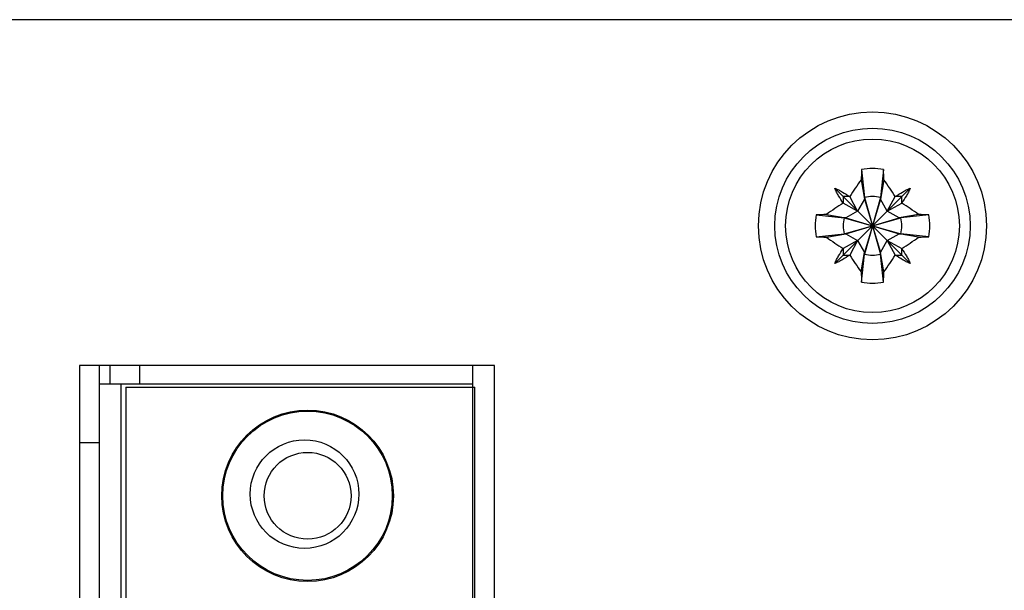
# Model space of a CAD drawing. Header units: millimetres. Extents: x -51 to 286, y -200 to -7.
# Tile 20 of 26: x 22 to 45, y -76 to -63. Entities that reach past the tile are written whole.
import ezdxf

# ---------------------------------------------------------------- set-up
doc = ezdxf.new("R2010")
doc.units = ezdxf.units.MM
doc.header["$MEASUREMENT"] = 0
doc.layers.add('Capa 1', color=7, linetype='Continuous')

# ---------------------------------------------------------------- blocks, each defined once
blk = doc.blocks.new('block 248')
at = {"layer": 'Capa 1', "color": 7, "lineweight": 25, "true_color": 0xffffff}
blk.add_lwpolyline([(42.934, -67.681), (42.289, -67.747)], dxfattribs=at)
blk = doc.blocks.new('block 249')
at = {"layer": 'Capa 1', "color": 7, "lineweight": 25, "true_color": 0xffffff}
blk.add_lwpolyline([(40.346, -68.183), (40.991, -68.117)], dxfattribs=at)
blk = doc.blocks.new('block 251')
at = {"layer": 'Capa 1', "color": 7, "lineweight": 25, "true_color": 0xffffff}
blk.add_lwpolyline([(-13.675, -63.182), (80.74, -63.182)], dxfattribs=at)
blk = doc.blocks.new('block 281')
at = {"layer": 'Capa 1', "color": 7, "lineweight": 25, "true_color": 0xffffff}
blk.add_lwpolyline([(42.314, -67.258), (42.165, -67.258)], dxfattribs=at)
blk = doc.blocks.new('block 282')
at = {"layer": 'Capa 1', "color": 7, "lineweight": 25, "true_color": 0xffffff}
blk.add_lwpolyline([(41.115, -67.258), (40.965, -67.258)], dxfattribs=at)
blk = doc.blocks.new('block 285')
at = {"layer": 'Capa 1', "color": 7, "lineweight": 25, "true_color": 0xffffff}
blk.add_lwpolyline([(42.289, -67.747), (42.252, -67.747)], dxfattribs=at)
blk = doc.blocks.new('block 286')
at = {"layer": 'Capa 1', "color": 7, "lineweight": 25, "true_color": 0xffffff}
blk.add_lwpolyline([(41.028, -67.747), (40.991, -67.747)], dxfattribs=at)
blk = doc.blocks.new('block 295')
at = {"layer": 'Capa 1', "color": 7, "lineweight": 25, "true_color": 0xffffff}
blk.add_lwpolyline([(40.991, -68.117), (41.028, -68.117)], dxfattribs=at)
blk = doc.blocks.new('block 296')
at = {"layer": 'Capa 1', "color": 7, "lineweight": 25, "true_color": 0xffffff}
blk.add_lwpolyline([(42.252, -68.117), (42.289, -68.117)], dxfattribs=at)
blk = doc.blocks.new('block 308')
at = {"layer": 'Capa 1', "color": 7, "lineweight": 25, "true_color": 0xffffff}
blk.add_lwpolyline([(40.965, -68.607), (41.115, -68.607)], dxfattribs=at)
blk = doc.blocks.new('block 309')
at = {"layer": 'Capa 1', "color": 7, "lineweight": 25, "true_color": 0xffffff}
blk.add_lwpolyline([(42.165, -68.607), (42.314, -68.607)], dxfattribs=at)
blk = doc.blocks.new('block 329')
at = {"layer": 'Capa 1', "color": 7, "lineweight": 25, "true_color": 0xffffff}
blk.add_lwpolyline([(23.39, -71.153), (23.39, -138.112)], dxfattribs=at)
blk = doc.blocks.new('block 330')
at = {"layer": 'Capa 1', "color": 7, "lineweight": 25, "true_color": 0xffffff}
blk.add_lwpolyline([(23.84, -71.153), (23.84, -137.613)], dxfattribs=at)
blk = doc.blocks.new('block 362')
at = {"layer": 'Capa 1', "color": 7, "lineweight": 25, "true_color": 0xffffff}
blk.add_lwpolyline([(24.34, -71.573), (24.34, -78.218)], dxfattribs=at)
blk = doc.blocks.new('block 375')
at = {"layer": 'Capa 1', "color": 7, "lineweight": 25, "true_color": 0xffffff}
blk.add_lwpolyline([(24.461, -71.652), (24.461, -78.283)], dxfattribs=at)
blk = doc.blocks.new('block 377')
at = {"layer": 'Capa 1', "color": 7, "lineweight": 25, "true_color": 0xffffff}
blk.add_lwpolyline([(24.77, -71.153), (24.77, -71.573)], dxfattribs=at)
blk = doc.blocks.new('block 414')
at = {"layer": 'Capa 1', "color": 7, "lineweight": 25, "true_color": 0xffffff}
blk.add_lwpolyline([(41.298, -68.274), (41.115, -68.607)], dxfattribs=at)
blk = doc.blocks.new('block 415')
at = {"layer": 'Capa 1', "color": 7, "lineweight": 25, "true_color": 0xffffff}
blk.add_lwpolyline([(41.981, -67.591), (42.165, -67.258)], dxfattribs=at)
blk = doc.blocks.new('block 417')
at = {"layer": 'Capa 1', "color": 7, "lineweight": 25, "true_color": 0xffffff}
blk.add_lwpolyline([(41.455, -67.32), (41.298, -67.591)], dxfattribs=at)
blk = doc.blocks.new('block 418')
at = {"layer": 'Capa 1', "color": 7, "lineweight": 25, "true_color": 0xffffff}
blk.add_lwpolyline([(41.825, -68.545), (41.981, -68.274)], dxfattribs=at)
blk = doc.blocks.new('block 428')
at = {"layer": 'Capa 1', "color": 7, "lineweight": 25, "true_color": 0xffffff}
blk.add_lwpolyline([(42.506, -67.066), (40.774, -68.799)], dxfattribs=at)
blk = doc.blocks.new('block 443')
at = {"layer": 'Capa 1', "color": 7, "lineweight": 25, "true_color": 0xffffff}
blk.add_lwpolyline([(41.298, -67.591), (41.028, -67.747)], dxfattribs=at)
blk = doc.blocks.new('block 444')
at = {"layer": 'Capa 1', "color": 7, "lineweight": 25, "true_color": 0xffffff}
blk.add_lwpolyline([(41.981, -68.274), (42.252, -68.117)], dxfattribs=at)
blk = doc.blocks.new('block 445')
at = {"layer": 'Capa 1', "color": 7, "lineweight": 25, "true_color": 0xffffff}
blk.add_lwpolyline([(41.981, -67.591), (42.314, -67.408)], dxfattribs=at)
blk = doc.blocks.new('block 446')
at = {"layer": 'Capa 1', "color": 7, "lineweight": 25, "true_color": 0xffffff}
blk.add_lwpolyline([(41.298, -68.274), (40.965, -68.457)], dxfattribs=at)
blk = doc.blocks.new('block 447')
at = {"layer": 'Capa 1', "color": 7, "lineweight": 25, "true_color": 0xffffff}
blk.add_lwpolyline([(41.028, -68.117), (42.252, -67.747)], dxfattribs=at)
blk = doc.blocks.new('block 448')
at = {"layer": 'Capa 1', "color": 7, "lineweight": 25, "true_color": 0xffffff}
blk.add_lwpolyline([(40.991, -68.117), (42.289, -67.747)], dxfattribs=at)
blk = doc.blocks.new('block 449')
at = {"layer": 'Capa 1', "color": 7, "lineweight": 25, "true_color": 0xffffff}
blk.add_lwpolyline([(42.698, -67.67), (42.252, -67.747)], dxfattribs=at)
blk = doc.blocks.new('block 450')
at = {"layer": 'Capa 1', "color": 7, "lineweight": 25, "true_color": 0xffffff}
blk.add_lwpolyline([(40.582, -68.195), (41.028, -68.117)], dxfattribs=at)
blk = doc.blocks.new('block 455')
at = {"layer": 'Capa 1', "color": 7, "lineweight": 25, "true_color": 0xffffff}
blk.add_lwpolyline([(32.94, -71.153), (23.39, -71.153)], dxfattribs=at)
blk = doc.blocks.new('block 458')
at = {"layer": 'Capa 1', "color": 7, "lineweight": 25, "true_color": 0xffffff}
blk.add_lwpolyline([(23.84, -71.573), (32.44, -71.573)], dxfattribs=at)
blk = doc.blocks.new('block 459')
at = {"layer": 'Capa 1', "color": 7, "lineweight": 25, "true_color": 0xffffff}
blk.add_lwpolyline([(24.461, -71.652), (32.49, -71.652)], dxfattribs=at)
blk = doc.blocks.new('block 462')
at = {"layer": 'Capa 1', "color": 7, "lineweight": 25, "true_color": 0xffffff}
blk.add_lwpolyline([(23.84, -72.932), (23.39, -72.932)], dxfattribs=at)
blk = doc.blocks.new('block 495')
at = {"layer": 'Capa 1', "color": 7, "lineweight": 25, "true_color": 0xffffff}
blk.add_lwpolyline([(40.346, -67.681), (40.991, -67.747)], dxfattribs=at)
blk = doc.blocks.new('block 496')
at = {"layer": 'Capa 1', "color": 7, "lineweight": 25, "true_color": 0xffffff}
blk.add_lwpolyline([(42.934, -68.183), (42.289, -68.117)], dxfattribs=at)
blk = doc.blocks.new('block 499')
at = {"layer": 'Capa 1', "color": 7, "lineweight": 25, "true_color": 0xffffff}
blk.add_lwpolyline([(40.582, -67.67), (41.028, -67.747)], dxfattribs=at)
blk = doc.blocks.new('block 500')
at = {"layer": 'Capa 1', "color": 7, "lineweight": 25, "true_color": 0xffffff}
blk.add_lwpolyline([(42.698, -68.195), (42.252, -68.117)], dxfattribs=at)
blk = doc.blocks.new('block 501')
at = {"layer": 'Capa 1', "color": 7, "lineweight": 25, "true_color": 0xffffff}
blk.add_lwpolyline([(40.991, -67.747), (42.289, -68.117)], dxfattribs=at)
blk = doc.blocks.new('block 502')
at = {"layer": 'Capa 1', "color": 7, "lineweight": 25, "true_color": 0xffffff}
blk.add_lwpolyline([(41.028, -67.747), (42.252, -68.117)], dxfattribs=at)
blk = doc.blocks.new('block 612')
at = {"layer": 'Capa 1', "color": 7, "lineweight": 25, "true_color": 0xffffff}
blk.add_lwpolyline([(32.44, -138.112), (32.44, -71.153)], dxfattribs=at)
blk = doc.blocks.new('block 613')
at = {"layer": 'Capa 1', "color": 7, "lineweight": 25, "true_color": 0xffffff}
blk.add_lwpolyline([(32.49, -137.613), (32.49, -71.652)], dxfattribs=at)
blk = doc.blocks.new('block 614')
at = {"layer": 'Capa 1', "color": 7, "lineweight": 25, "true_color": 0xffffff}
blk.add_lwpolyline([(32.94, -138.112), (32.94, -71.153)], dxfattribs=at)
blk = doc.blocks.new('block 615')
at = {"layer": 'Capa 1', "color": 7, "lineweight": 25, "true_color": 0xffffff}
blk.add_lwpolyline([(41.377, -68.991), (41.455, -68.545)], dxfattribs=at)
blk = doc.blocks.new('block 616')
at = {"layer": 'Capa 1', "color": 7, "lineweight": 25, "true_color": 0xffffff}
blk.add_lwpolyline([(41.902, -66.874), (41.825, -67.32)], dxfattribs=at)
blk = doc.blocks.new('block 617')
at = {"layer": 'Capa 1', "color": 7, "lineweight": 25, "true_color": 0xffffff}
blk.add_lwpolyline([(41.825, -67.283), (41.455, -68.582)], dxfattribs=at)
blk = doc.blocks.new('block 618')
at = {"layer": 'Capa 1', "color": 7, "lineweight": 25, "true_color": 0xffffff}
blk.add_lwpolyline([(41.825, -67.32), (41.455, -68.545)], dxfattribs=at)
blk = doc.blocks.new('block 684')
at = {"layer": 'Capa 1', "color": 7, "lineweight": 25, "true_color": 0xffffff}
blk.add_lwpolyline([(41.298, -67.591), (40.965, -67.408)], dxfattribs=at)
blk = doc.blocks.new('block 685')
at = {"layer": 'Capa 1', "color": 7, "lineweight": 25, "true_color": 0xffffff}
blk.add_lwpolyline([(41.981, -68.274), (42.314, -68.457)], dxfattribs=at)
blk = doc.blocks.new('block 686')
at = {"layer": 'Capa 1', "color": 7, "lineweight": 25, "true_color": 0xffffff}
blk.add_lwpolyline([(42.252, -67.747), (41.981, -67.591)], dxfattribs=at)
blk = doc.blocks.new('block 687')
at = {"layer": 'Capa 1', "color": 7, "lineweight": 25, "true_color": 0xffffff}
blk.add_lwpolyline([(41.028, -68.117), (41.298, -68.274)], dxfattribs=at)
blk = doc.blocks.new('block 690')
at = {"layer": 'Capa 1', "color": 7, "lineweight": 25, "true_color": 0xffffff}
blk.add_lwpolyline([(41.389, -66.638), (41.455, -67.283)], dxfattribs=at)
blk = doc.blocks.new('block 691')
at = {"layer": 'Capa 1', "color": 7, "lineweight": 25, "true_color": 0xffffff}
blk.add_lwpolyline([(41.891, -69.227), (41.825, -68.582)], dxfattribs=at)
blk = doc.blocks.new('block 692')
at = {"layer": 'Capa 1', "color": 7, "lineweight": 25, "true_color": 0xffffff}
blk.add_lwpolyline([(40.965, -67.258), (40.965, -67.408)], dxfattribs=at)
blk = doc.blocks.new('block 693')
at = {"layer": 'Capa 1', "color": 7, "lineweight": 25, "true_color": 0xffffff}
blk.add_lwpolyline([(40.965, -68.457), (40.965, -68.607)], dxfattribs=at)
blk = doc.blocks.new('block 696')
at = {"layer": 'Capa 1', "color": 7, "lineweight": 25, "true_color": 0xffffff}
blk.add_lwpolyline([(41.455, -67.283), (41.455, -67.32)], dxfattribs=at)
blk = doc.blocks.new('block 697')
at = {"layer": 'Capa 1', "color": 7, "lineweight": 25, "true_color": 0xffffff}
blk.add_lwpolyline([(41.455, -68.545), (41.455, -68.582)], dxfattribs=at)
blk = doc.blocks.new('block 702')
at = {"layer": 'Capa 1', "color": 7, "lineweight": 25, "true_color": 0xffffff}
blk.add_lwpolyline([(41.825, -68.582), (41.825, -68.545)], dxfattribs=at)
blk = doc.blocks.new('block 703')
at = {"layer": 'Capa 1', "color": 7, "lineweight": 25, "true_color": 0xffffff}
blk.add_lwpolyline([(41.825, -67.32), (41.825, -67.283)], dxfattribs=at)
blk = doc.blocks.new('block 706')
at = {"layer": 'Capa 1', "color": 7, "lineweight": 25, "true_color": 0xffffff}
blk.add_lwpolyline([(42.314, -68.607), (42.314, -68.457)], dxfattribs=at)
blk = doc.blocks.new('block 707')
at = {"layer": 'Capa 1', "color": 7, "lineweight": 25, "true_color": 0xffffff}
blk.add_lwpolyline([(42.314, -67.408), (42.314, -67.258)], dxfattribs=at)
blk = doc.blocks.new('block 713')
at = {"layer": 'Capa 1', "color": 7, "lineweight": 25, "true_color": 0xffffff}
blk.add_lwpolyline([(41.389, -69.227), (41.455, -68.582)], dxfattribs=at)
blk = doc.blocks.new('block 714')
at = {"layer": 'Capa 1', "color": 7, "lineweight": 25, "true_color": 0xffffff}
blk.add_lwpolyline([(41.891, -66.638), (41.825, -67.283)], dxfattribs=at)
blk = doc.blocks.new('block 814')
at = {"layer": 'Capa 1', "color": 7, "lineweight": 25, "true_color": 0xffffff}
blk.add_lwpolyline([(40.774, -67.066), (42.506, -68.799)], dxfattribs=at)
blk = doc.blocks.new('block 816')
at = {"layer": 'Capa 1', "color": 7, "lineweight": 25, "true_color": 0xffffff}
blk.add_lwpolyline([(41.377, -66.874), (41.455, -67.32)], dxfattribs=at)
blk = doc.blocks.new('block 817')
at = {"layer": 'Capa 1', "color": 7, "lineweight": 25, "true_color": 0xffffff}
blk.add_lwpolyline([(41.902, -68.991), (41.825, -68.545)], dxfattribs=at)
blk = doc.blocks.new('block 1036')
at = {"layer": 'Capa 1', "color": 7, "lineweight": 25, "true_color": 0xffffff}
blk.add_lwpolyline([(41.981, -67.591), (41.825, -67.32)], dxfattribs=at)
blk = doc.blocks.new('block 1037')
at = {"layer": 'Capa 1', "color": 7, "lineweight": 25, "true_color": 0xffffff}
blk.add_lwpolyline([(41.298, -68.274), (41.455, -68.545)], dxfattribs=at)
blk = doc.blocks.new('block 1038')
at = {"layer": 'Capa 1', "color": 7, "lineweight": 25, "true_color": 0xffffff}
blk.add_lwpolyline([(41.981, -68.274), (42.165, -68.607)], dxfattribs=at)
blk = doc.blocks.new('block 1039')
at = {"layer": 'Capa 1', "color": 7, "lineweight": 25, "true_color": 0xffffff}
blk.add_lwpolyline([(41.298, -67.591), (41.115, -67.258)], dxfattribs=at)
blk = doc.blocks.new('block 1207')
at = {"layer": 'Capa 1', "color": 7, "lineweight": 25, "true_color": 0xffffff}
blk.add_lwpolyline([(41.455, -67.32), (41.825, -68.545)], dxfattribs=at)
blk = doc.blocks.new('block 1208')
at = {"layer": 'Capa 1', "color": 7, "lineweight": 25, "true_color": 0xffffff}
blk.add_lwpolyline([(41.455, -67.283), (41.825, -68.582)], dxfattribs=at)
blk = doc.blocks.new('block 1748')
at = {"layer": 'Capa 1', "color": 7, "lineweight": 25, "true_color": 0xffffff}
blk.add_open_spline([(41.891, -69.227), (41.895, -69.148), (41.899, -69.069), (41.902, -68.991)], degree=3, dxfattribs=at)
blk = doc.blocks.new('block 1750')
at = {"layer": 'Capa 1', "color": 7, "lineweight": 25, "true_color": 0xffffff}
blk.add_open_spline([(41.902, -66.874), (41.899, -66.795), (41.895, -66.717), (41.891, -66.638)], degree=3, dxfattribs=at)
blk = doc.blocks.new('block 1762')
at = {"layer": 'Capa 1', "color": 7, "lineweight": 25, "true_color": 0xffffff}
blk.add_open_spline([(40.346, -68.183), (40.424, -68.187), (40.503, -68.192), (40.582, -68.195)], degree=3, dxfattribs=at)
blk = doc.blocks.new('block 1763')
at = {"layer": 'Capa 1', "color": 7, "lineweight": 25, "true_color": 0xffffff}
blk.add_open_spline([(42.698, -68.195), (42.777, -68.192), (42.856, -68.187), (42.934, -68.183)], degree=3, dxfattribs=at)
blk = doc.blocks.new('block 1767')
at = {"layer": 'Capa 1', "color": 7, "lineweight": 25, "true_color": 0xffffff}
blk.add_open_spline([(41.902, -68.991), (41.994, -68.866), (42.081, -68.738), (42.165, -68.607)], degree=3, dxfattribs=at)
blk = doc.blocks.new('block 1768')
at = {"layer": 'Capa 1', "color": 7, "lineweight": 25, "true_color": 0xffffff}
blk.add_open_spline([(42.698, -67.67), (42.573, -67.578), (42.445, -67.491), (42.314, -67.408)], degree=3, dxfattribs=at)
blk = doc.blocks.new('block 1769')
at = {"layer": 'Capa 1', "color": 7, "lineweight": 25, "true_color": 0xffffff}
blk.add_open_spline([(42.314, -68.457), (42.445, -68.374), (42.573, -68.286), (42.698, -68.195)], degree=3, dxfattribs=at)
blk = doc.blocks.new('block 1770')
at = {"layer": 'Capa 1', "color": 7, "lineweight": 25, "true_color": 0xffffff}
blk.add_open_spline([(42.165, -67.258), (42.081, -67.127), (41.994, -66.999), (41.902, -66.874)], degree=3, dxfattribs=at)
blk = doc.blocks.new('block 1771')
at = {"layer": 'Capa 1', "color": 7, "lineweight": 25, "true_color": 0xffffff}
blk.add_open_spline([(28.64, -76.128), (29.73, -76.128), (30.615, -75.243), (30.615, -74.153), (30.615, -73.062), (29.73, -72.178), (28.64, -72.178), (27.549, -72.178), (26.665, -73.062), (26.665, -74.153), (26.665, -75.243), (27.549, -76.128), (28.64, -76.128), (28.64, -76.128), (28.64, -76.128), (28.64, -76.128)], degree=3, knots=[0, 0, 0, 0, 1, 1, 1, 2, 2, 2, 3, 3, 3, 4, 4, 4, 5, 5, 5, 5], dxfattribs=at)
blk = doc.blocks.new('block 1772')
at = {"layer": 'Capa 1', "color": 7, "lineweight": 25, "true_color": 0xffffff}
blk.add_open_spline([(28.64, -76.102), (29.717, -76.102), (30.59, -75.23), (30.59, -74.153), (30.59, -73.076), (29.717, -72.202), (28.64, -72.202), (27.563, -72.202), (26.69, -73.076), (26.69, -74.153), (26.69, -75.23), (27.563, -76.102), (28.64, -76.102), (28.64, -76.102), (28.64, -76.102), (28.64, -76.102)], degree=3, knots=[0, 0, 0, 0, 1, 1, 1, 2, 2, 2, 3, 3, 3, 4, 4, 4, 5, 5, 5, 5], dxfattribs=at)
blk = doc.blocks.new('block 1773')
at = {"layer": 'Capa 1', "color": 7, "lineweight": 25, "true_color": 0xffffff}
blk.add_open_spline([(28.57, -75.364), (29.26, -75.364), (29.82, -74.804), (29.82, -74.113), (29.82, -73.423), (29.26, -72.863), (28.57, -72.863), (27.879, -72.863), (27.32, -73.423), (27.32, -74.113), (27.32, -74.804), (27.879, -75.364), (28.57, -75.364), (28.57, -75.364), (28.57, -75.364), (28.57, -75.364)], degree=3, knots=[0, 0, 0, 0, 1, 1, 1, 2, 2, 2, 3, 3, 3, 4, 4, 4, 5, 5, 5, 5], dxfattribs=at)
blk = doc.blocks.new('block 1774')
at = {"layer": 'Capa 1', "color": 7, "lineweight": 25, "true_color": 0xffffff}
blk.add_open_spline([(28.64, -75.152), (29.192, -75.152), (29.64, -74.705), (29.64, -74.153), (29.64, -73.6), (29.192, -73.152), (28.64, -73.152), (28.088, -73.152), (27.64, -73.6), (27.64, -74.153), (27.64, -74.705), (28.088, -75.152), (28.64, -75.152), (28.64, -75.152), (28.64, -75.152), (28.64, -75.152)], degree=3, knots=[0, 0, 0, 0, 1, 1, 1, 2, 2, 2, 3, 3, 3, 4, 4, 4, 5, 5, 5, 5], dxfattribs=at)
blk = doc.blocks.new('block 1775')
at = {"layer": 'Capa 1', "color": 7, "lineweight": 25, "true_color": 0xffffff}
blk.add_open_spline([(40.582, -68.195), (40.707, -68.286), (40.834, -68.374), (40.965, -68.457)], degree=3, dxfattribs=at)
blk = doc.blocks.new('block 1776')
at = {"layer": 'Capa 1', "color": 7, "lineweight": 25, "true_color": 0xffffff}
blk.add_open_spline([(41.115, -68.607), (41.198, -68.738), (41.286, -68.866), (41.377, -68.991)], degree=3, dxfattribs=at)
blk = doc.blocks.new('block 1777')
at = {"layer": 'Capa 1', "color": 7, "lineweight": 25, "true_color": 0xffffff}
blk.add_open_spline([(41.377, -66.874), (41.286, -66.999), (41.198, -67.127), (41.115, -67.258)], degree=3, dxfattribs=at)
blk = doc.blocks.new('block 1778')
at = {"layer": 'Capa 1', "color": 7, "lineweight": 25, "true_color": 0xffffff}
blk.add_open_spline([(40.965, -67.408), (40.834, -67.491), (40.706, -67.578), (40.582, -67.67)], degree=3, dxfattribs=at)
blk = doc.blocks.new('block 1779')
at = {"layer": 'Capa 1', "color": 7, "lineweight": 25, "true_color": 0xffffff}
blk.add_open_spline([(41.64, -70.558), (43.09, -70.558), (44.265, -69.382), (44.265, -67.932), (44.265, -66.482), (43.09, -65.307), (41.64, -65.307), (40.19, -65.307), (39.015, -66.482), (39.015, -67.932), (39.015, -69.382), (40.19, -70.558), (41.64, -70.558), (41.64, -70.558), (41.64, -70.558), (41.64, -70.558)], degree=3, knots=[0, 0, 0, 0, 1, 1, 1, 2, 2, 2, 3, 3, 3, 4, 4, 4, 5, 5, 5, 5], dxfattribs=at)
blk = doc.blocks.new('block 1780')
at = {"layer": 'Capa 1', "color": 7, "lineweight": 25, "true_color": 0xffffff}
blk.add_open_spline([(41.64, -70.182), (42.882, -70.182), (43.89, -69.175), (43.89, -67.932), (43.89, -66.69), (42.882, -65.682), (41.64, -65.682), (40.397, -65.682), (39.39, -66.69), (39.39, -67.932), (39.39, -69.175), (40.397, -70.182), (41.64, -70.182), (41.64, -70.182), (41.64, -70.182), (41.64, -70.182)], degree=3, knots=[0, 0, 0, 0, 1, 1, 1, 2, 2, 2, 3, 3, 3, 4, 4, 4, 5, 5, 5, 5], dxfattribs=at)
blk = doc.blocks.new('block 1781')
at = {"layer": 'Capa 1', "color": 7, "lineweight": 25, "true_color": 0xffffff}
blk.add_open_spline([(41.64, -69.932), (42.744, -69.932), (43.64, -69.037), (43.64, -67.932), (43.64, -66.828), (42.744, -65.932), (41.64, -65.932), (40.535, -65.932), (39.64, -66.828), (39.64, -67.932), (39.64, -69.037), (40.535, -69.932), (41.64, -69.932), (41.64, -69.932), (41.64, -69.932), (41.64, -69.932)], degree=3, knots=[0, 0, 0, 0, 1, 1, 1, 2, 2, 2, 3, 3, 3, 4, 4, 4, 5, 5, 5, 5], dxfattribs=at)
blk = doc.blocks.new('block 1782')
at = {"layer": 'Capa 1', "color": 7, "lineweight": 25, "true_color": 0xffffff}
blk.add_open_spline([(42.934, -68.183), (42.968, -68.018), (42.968, -67.847), (42.934, -67.681)], degree=3, dxfattribs=at)
blk = doc.blocks.new('block 1783')
at = {"layer": 'Capa 1', "color": 7, "lineweight": 25, "true_color": 0xffffff}
blk.add_open_spline([(40.346, -67.681), (40.312, -67.847), (40.312, -68.018), (40.346, -68.183)], degree=3, dxfattribs=at)
blk = doc.blocks.new('block 1784')
at = {"layer": 'Capa 1', "color": 7, "lineweight": 25, "true_color": 0xffffff}
blk.add_open_spline([(41.891, -66.638), (41.725, -66.605), (41.554, -66.605), (41.389, -66.638)], degree=3, dxfattribs=at)
blk = doc.blocks.new('block 1785')
at = {"layer": 'Capa 1', "color": 7, "lineweight": 25, "true_color": 0xffffff}
blk.add_open_spline([(41.389, -69.227), (41.554, -69.26), (41.725, -69.26), (41.891, -69.227)], degree=3, dxfattribs=at)
blk = doc.blocks.new('block 1786')
at = {"layer": 'Capa 1', "color": 7, "lineweight": 25, "true_color": 0xffffff}
blk.add_open_spline([(41.825, -67.283), (41.704, -67.249), (41.576, -67.249), (41.455, -67.283)], degree=3, dxfattribs=at)
blk = doc.blocks.new('block 1787')
at = {"layer": 'Capa 1', "color": 7, "lineweight": 25, "true_color": 0xffffff}
blk.add_open_spline([(42.289, -68.117), (42.323, -67.997), (42.323, -67.868), (42.289, -67.747)], degree=3, dxfattribs=at)
blk = doc.blocks.new('block 1788')
at = {"layer": 'Capa 1', "color": 7, "lineweight": 25, "true_color": 0xffffff}
blk.add_open_spline([(41.455, -68.582), (41.576, -68.616), (41.704, -68.616), (41.825, -68.582)], degree=3, dxfattribs=at)
blk = doc.blocks.new('block 1789')
at = {"layer": 'Capa 1', "color": 7, "lineweight": 25, "true_color": 0xffffff}
blk.add_open_spline([(40.991, -67.747), (40.956, -67.868), (40.956, -67.997), (40.991, -68.117)], degree=3, dxfattribs=at)
blk = doc.blocks.new('block 1790')
at = {"layer": 'Capa 1', "color": 7, "lineweight": 25, "true_color": 0xffffff}
blk.add_open_spline([(41.389, -66.638), (41.385, -66.717), (41.381, -66.795), (41.377, -66.874)], degree=3, dxfattribs=at)
blk = doc.blocks.new('block 1791')
at = {"layer": 'Capa 1', "color": 7, "lineweight": 25, "true_color": 0xffffff}
blk.add_open_spline([(41.377, -68.991), (41.381, -69.069), (41.385, -69.148), (41.389, -69.227)], degree=3, dxfattribs=at)
blk = doc.blocks.new('block 1793')
at = {"layer": 'Capa 1', "color": 7, "lineweight": 25, "true_color": 0xffffff}
blk.add_open_spline([(40.582, -67.67), (40.503, -67.673), (40.424, -67.677), (40.346, -67.681)], degree=3, dxfattribs=at)
blk = doc.blocks.new('block 1813')
at = {"layer": 'Capa 1', "color": 7, "lineweight": 25, "true_color": 0xffffff}
blk.add_open_spline([(42.934, -67.681), (42.856, -67.677), (42.777, -67.673), (42.698, -67.67)], degree=3, dxfattribs=at)
blk = doc.blocks.new('block 1998')
at = {"layer": 'Capa 1', "color": 7, "lineweight": 25, "true_color": 0xffffff}
blk.add_open_spline([(42.506, -68.799), (42.476, -68.787), (42.447, -68.773), (42.418, -68.758), (42.388, -68.743), (42.36, -68.728), (42.332, -68.712), (42.275, -68.679), (42.219, -68.644), (42.165, -68.607)], degree=3, knots=[0, 0, 0, 0, 1, 1, 1, 2, 2, 2, 3, 3, 3, 3], dxfattribs=at)
blk = doc.blocks.new('block 1999')
at = {"layer": 'Capa 1', "color": 7, "lineweight": 25, "true_color": 0xffffff}
blk.add_open_spline([(42.314, -68.457), (42.351, -68.512), (42.386, -68.567), (42.419, -68.624), (42.435, -68.652), (42.451, -68.681), (42.466, -68.71), (42.48, -68.739), (42.494, -68.769), (42.506, -68.799)], degree=3, knots=[0, 0, 0, 0, 1, 1, 1, 2, 2, 2, 3, 3, 3, 3], dxfattribs=at)
blk = doc.blocks.new('block 2000')
at = {"layer": 'Capa 1', "color": 7, "lineweight": 25, "true_color": 0xffffff}
blk.add_open_spline([(42.506, -67.066), (42.494, -67.096), (42.48, -67.126), (42.466, -67.155), (42.451, -67.183), (42.435, -67.212), (42.419, -67.24), (42.386, -67.298), (42.351, -67.353), (42.314, -67.408)], degree=3, knots=[0, 0, 0, 0, 1, 1, 1, 2, 2, 2, 3, 3, 3, 3], dxfattribs=at)
blk = doc.blocks.new('block 2001')
at = {"layer": 'Capa 1', "color": 7, "lineweight": 25, "true_color": 0xffffff}
blk.add_open_spline([(42.165, -67.258), (42.219, -67.221), (42.275, -67.186), (42.332, -67.153), (42.36, -67.137), (42.388, -67.121), (42.418, -67.106), (42.447, -67.092), (42.476, -67.078), (42.506, -67.066)], degree=3, knots=[0, 0, 0, 0, 1, 1, 1, 2, 2, 2, 3, 3, 3, 3], dxfattribs=at)
blk = doc.blocks.new('block 2002')
at = {"layer": 'Capa 1', "color": 7, "lineweight": 25, "true_color": 0xffffff}
blk.add_open_spline([(40.774, -67.066), (40.804, -67.078), (40.833, -67.092), (40.862, -67.106), (40.891, -67.121), (40.919, -67.137), (40.948, -67.153), (41.005, -67.186), (41.06, -67.221), (41.115, -67.258)], degree=3, knots=[0, 0, 0, 0, 1, 1, 1, 2, 2, 2, 3, 3, 3, 3], dxfattribs=at)
blk = doc.blocks.new('block 2003')
at = {"layer": 'Capa 1', "color": 7, "lineweight": 25, "true_color": 0xffffff}
blk.add_open_spline([(40.965, -67.408), (40.928, -67.353), (40.893, -67.298), (40.86, -67.24), (40.844, -67.212), (40.829, -67.183), (40.814, -67.155), (40.799, -67.126), (40.786, -67.096), (40.774, -67.066)], degree=3, knots=[0, 0, 0, 0, 1, 1, 1, 2, 2, 2, 3, 3, 3, 3], dxfattribs=at)
blk = doc.blocks.new('block 2004')
at = {"layer": 'Capa 1', "color": 7, "lineweight": 25, "true_color": 0xffffff}
blk.add_open_spline([(40.774, -68.799), (40.786, -68.769), (40.799, -68.739), (40.814, -68.71), (40.829, -68.681), (40.844, -68.652), (40.86, -68.624), (40.893, -68.567), (40.928, -68.512), (40.965, -68.457)], degree=3, knots=[0, 0, 0, 0, 1, 1, 1, 2, 2, 2, 3, 3, 3, 3], dxfattribs=at)
blk = doc.blocks.new('block 2005')
at = {"layer": 'Capa 1', "color": 7, "lineweight": 25, "true_color": 0xffffff}
blk.add_open_spline([(41.115, -68.607), (41.06, -68.644), (41.005, -68.679), (40.948, -68.712), (40.919, -68.728), (40.891, -68.743), (40.862, -68.758), (40.833, -68.773), (40.804, -68.787), (40.774, -68.799)], degree=3, knots=[0, 0, 0, 0, 1, 1, 1, 2, 2, 2, 3, 3, 3, 3], dxfattribs=at)
blk = doc.blocks.new('block 2208')
at = {"layer": 'Capa 1', "color": 7, "lineweight": 25, "true_color": 0xffffff}
blk.add_lwpolyline([(24.09, -71.153), (24.09, -71.573)], dxfattribs=at)

msp = doc.modelspace()

# ---------------------------------------------------------------- block references
at = {"layer": 'Capa 1'}
for name in ['block 251', 'block 1779', 'block 1780', 'block 1781', 'block 1784', 'block 1790', 'block 690', 'block 714', 'block 1750', 'block 428', 'block 814', 'block 2002', 'block 2003', 'block 1777', 'block 816', 'block 616', 'block 1770', 'block 2001', 'block 2000', 'block 282', 'block 692', 'block 1039', 'block 1786', 'block 617', 'block 696', 'block 1208', 'block 703', 'block 415', 'block 281', 'block 707', 'block 1778', 'block 684', 'block 417', 'block 618', 'block 1207', 'block 1036', 'block 445', 'block 1768', 'block 1783', 'block 1793', 'block 495', 'block 499', 'block 1789', 'block 286', 'block 448', 'block 501', 'block 443', 'block 447', 'block 502', 'block 686', 'block 449', 'block 285', 'block 248', 'block 1787', 'block 1813', 'block 1782', 'block 249', 'block 1762', 'block 450', 'block 1775', 'block 295', 'block 687', 'block 444', 'block 296', 'block 500', 'block 496', 'block 1769', 'block 1763', 'block 446', 'block 414', 'block 1037', 'block 418', 'block 685', 'block 1038', 'block 2004', 'block 2005', 'block 693', 'block 308', 'block 1776', 'block 615', 'block 713', 'block 697', 'block 1788', 'block 702', 'block 817', 'block 691', 'block 1767', 'block 309', 'block 1998', 'block 706', 'block 1999', 'block 1791', 'block 1748', 'block 1785', 'block 329', 'block 455', 'block 330', 'block 2208', 'block 377', 'block 612', 'block 614', 'block 458', 'block 362', 'block 375', 'block 459', 'block 613', 'block 1771', 'block 1772', 'block 462', 'block 1773', 'block 1774']:
    msp.add_blockref(name, (0, 0), dxfattribs=at)

doc.saveas('drawing.dxf')
